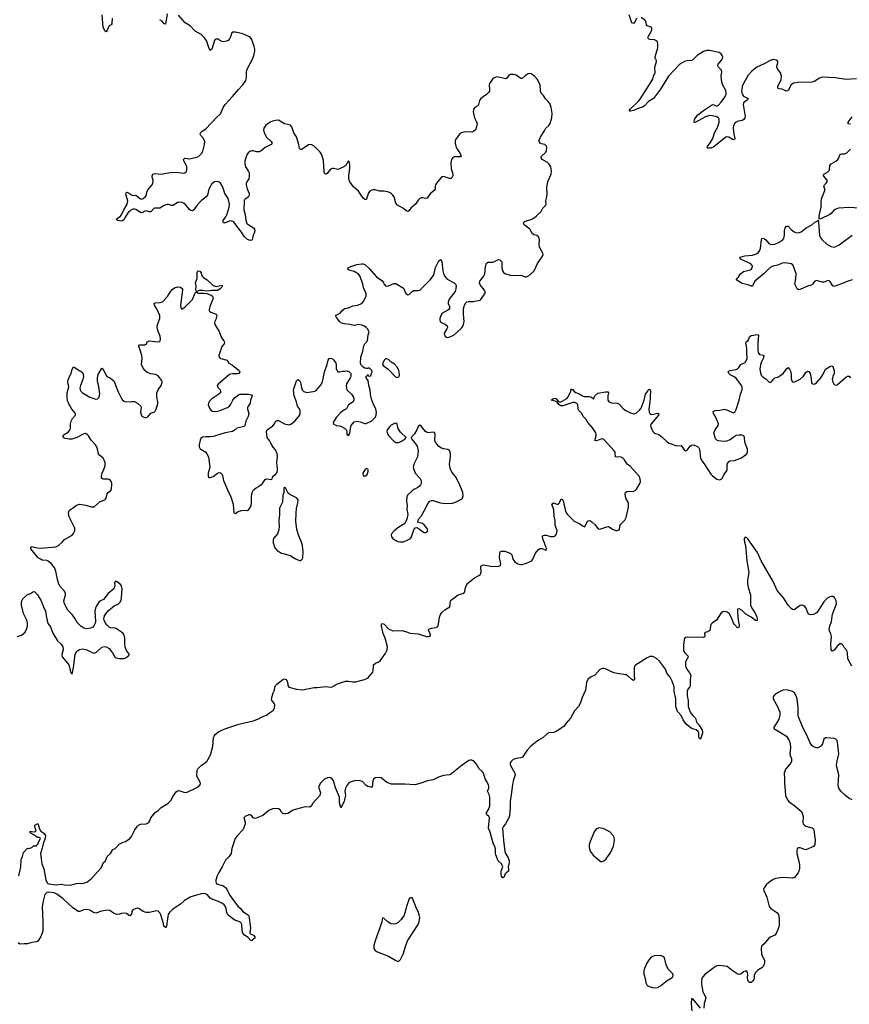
# Model space of a CAD drawing. Header units: inches. Extents: x 1771465 to 1971076, y 472029 to 643563.
# Tile 44 of 127: x 1825626 to 1836793, y 563780 to 577031. Entities that reach past the tile are written whole.
import ezdxf

# ---------------------------------------------------------------- set-up
doc = ezdxf.new("R2010")
doc.units = ezdxf.units.IN
doc.header["$MEASUREMENT"] = 0
for name, color, linetype in [('B8526', 7, 'Continuous'), ('B8527', 7, 'Continuous'), ('B8536', 7, 'Continuous'), ('B8537', 7, 'Continuous')]:
    doc.layers.add(name, color=color, linetype=linetype)

msp = doc.modelspace()

# ---------------------------------------------------------------- linework, layer by layer
at = {"layer": 'B8526', "color": 6}
for points, elevation in [([(1825590, 568731), (1825650, 568749), (1825699, 568790), (1825724, 568836), (1825731, 568870), (1825732, 568910), (1825720, 568950), (1825678, 569038), (1825652, 569150), (1825648, 569192), (1825654, 569210), (1825670, 569235), (1825730, 569294), (1825770, 569311), (1825810, 569336), (1825830, 569331), (1825865, 569290), (1825910, 569221), (1825944, 569130), (1825975, 569070), (1825981, 569010), (1826006, 568906), (1826039, 568859), (1826074, 568774), (1826133, 568673), (1826186, 568626), (1826205, 568590), (1826209, 568550), (1826194, 568490), (1826194, 568470), (1826203, 568450), (1826285, 568350), (1826298, 568318), (1826310, 568252), (1826330, 568225), (1826352, 568312), (1826372, 568490), (1826390, 568527), (1826430, 568557), (1826470, 568562), (1826530, 568550), (1826610, 568510), (1826630, 568505), (1826660, 568520), (1826730, 568585), (1826770, 568596), (1826790, 568593), (1826830, 568570), (1826876, 568510), (1826901, 568461), (1826910, 568450), (1826924, 568444), (1826970, 568436), (1827030, 568436), (1827050, 568444), (1827089, 568470), (1827105, 568490), (1827063, 568543), (1827046, 568586), (1827039, 568630), (1827042, 568710), (1827030, 568746), (1827017, 568770), (1826997, 568790), (1826930, 568832), (1826910, 568841), (1826850, 568847), (1826830, 568856), (1826801, 568881), (1826779, 568910), (1826761, 568950), (1826760, 568970), (1826768, 569010), (1826783, 569037), (1826819, 569081), (1826897, 569143), (1826953, 569167), (1826973, 569187), (1826990, 569218), (1826998, 569250), (1827003, 569370), (1826996, 569410), (1826984, 569430), (1826962, 569450), (1826930, 569469), (1826910, 569469), (1826904, 569450), (1826907, 569410), (1826894, 569370), (1826817, 569310), (1826754, 569230), (1826712, 569208), (1826690, 569190), (1826659, 569141), (1826646, 569110), (1826638, 569070), (1826645, 568930), (1826642, 568910), (1826625, 568875), (1826610, 568857), (1826579, 568841), (1826530, 568833), (1826490, 568841), (1826448, 568868), (1826398, 568918), (1826373, 568970), (1826330, 569026), (1826270, 569090), (1826250, 569128), (1826230, 569170), (1826222, 569210), (1826242, 569290), (1826243, 569310), (1826230, 569339), (1826170, 569404), (1826153, 569433), (1826136, 569496), (1826114, 569610), (1826098, 569650), (1826050, 569714), (1826010, 569746), (1825990, 569752), (1825930, 569759), (1825904, 569770), (1825873, 569790), (1825776, 569910), (1825775, 569930), (1825790, 569943), (1825863, 569923), (1825910, 569919), (1826110, 569937), (1826150, 569953), (1826197, 570000)], 500), ([(1829038, 570000), (1829039, 569990), (1829062, 569922), (1829090, 569886), (1829151, 569850), (1829270, 569818), (1829330, 569778), (1829390, 569753), (1829410, 569751), (1829429, 569770), (1829436, 569790), (1829440, 569870), (1829431, 569950), (1829419, 569999), (1829419, 570000)], 500), ([(1825612, 565510), (1825642, 565630), (1825646, 565730), (1825664, 565770), (1825675, 565825), (1825730, 565882), (1825750, 565878), (1825790, 565892), (1825810, 565912), (1825850, 565914), (1825855, 565925), (1825870, 565934), (1825878, 565962), (1825906, 566010), (1825900, 566020), (1825890, 566026), (1825867, 566027), (1825824, 566050), (1825807, 566067), (1825768, 566090), (1825766, 566110), (1825784, 566104), (1825830, 566101), (1825849, 566110), (1825829, 566170), (1825830, 566192), (1825870, 566212), (1825896, 566130), (1825912, 566110), (1825950, 566082), (1825973, 566050), (1825970, 566016), (1825942, 565938), (1825930, 565881), (1825907, 565810), (1825922, 565670), (1825950, 565603), (1825977, 565457), (1825996, 565416), (1826006, 565406), (1826020, 565400), (1826110, 565387), (1826190, 565396), (1826230, 565386), (1826310, 565382), (1826390, 565406), (1826429, 565409), (1826470, 565405), (1826530, 565424), (1826590, 565470), (1826723, 565617), (1826733, 565630), (1826750, 565685), (1826779, 565710), (1826805, 565770), (1826846, 565810), (1826878, 565862), (1826910, 565878), (1826966, 565934), (1826990, 565951), (1827017, 565963), (1827050, 565971), (1827109, 566010), (1827130, 566038), (1827175, 566130), (1827210, 566179), (1827223, 566190), (1827250, 566204), (1827330, 566208), (1827358, 566222), (1827378, 566250), (1827392, 566290), (1827455, 566365), (1827491, 566389), (1827532, 566430), (1827618, 566482), (1827659, 566521), (1827690, 566581), (1827730, 566638), (1827750, 566654), (1827770, 566658), (1827835, 566635), (1827870, 566633), (1828010, 566698), (1828049, 566730), (1828058, 566750), (1828057, 566770), (1828012, 566850), (1828015, 566930), (1828025, 566950), (1828067, 566993), (1828145, 567050), (1828180, 567110), (1828197, 567150), (1828226, 567254), (1828236, 567370), (1828243, 567390), (1828258, 567410), (1828307, 567450), (1828400, 567490), (1828577, 567550), (1828770, 567597), (1828830, 567618), (1828890, 567650), (1828950, 567671), (1828990, 567705), (1829042, 567738), (1829056, 567770), (1829059, 567810), (1829050, 567834), (1829020, 567870), (1829015, 567890), (1829037, 567970), (1829056, 568010), (1829062, 568050), (1829069, 568070), (1829086, 568090), (1829170, 568151), (1829190, 568159), (1829213, 568150), (1829230, 568120), (1829235, 568070), (1829250, 568047), (1829350, 568023), (1829430, 568013), (1829455, 568015), (1829590, 568046), (1829630, 568045), (1829750, 568056), (1829810, 568050), (1829830, 568053), (1829905, 568095), (1830000, 568125)], 400), ([(1830000, 566530), (1829995, 566510), (1829950, 566426), (1829929, 566490), (1829932, 566570), (1829875, 566695), (1829850, 566788), (1829830, 566815), (1829810, 566828), (1829790, 566833), (1829770, 566830), (1829730, 566810), (1829670, 566750), (1829653, 566710), (1829653, 566690), (1829674, 566630), (1829666, 566590), (1829573, 566487), (1829550, 566447), (1829530, 566433), (1829470, 566437), (1829336, 566404), (1829299, 566390), (1829235, 566350), (1829210, 566344), (1829190, 566344), (1829166, 566350), (1829148, 566368), (1829130, 566398), (1829110, 566411), (1829070, 566415), (1829030, 566410), (1828981, 566390), (1828897, 566323), (1828810, 566284), (1828790, 566282), (1828770, 566288), (1828750, 566318), (1828728, 566328), (1828710, 566328), (1828660, 566310), (1828642, 566290), (1828660, 566230), (1828660, 566210), (1828649, 566170), (1828628, 566130), (1828553, 566047), (1828527, 566010), (1828483, 565877), (1828472, 565810), (1828447, 565770), (1828398, 565722), (1828351, 565629), (1828305, 565555), (1828284, 565510), (1828266, 565450), (1828265, 565430), (1828272, 565412), (1828290, 565399), (1828370, 565373), (1828402, 565350), (1828415, 565330), (1828439, 565270), (1828458, 565238), (1828543, 565123), (1828561, 565101), (1828599, 565070), (1828629, 565029), (1828692, 564990), (1828709, 564970), (1828732, 564808), (1828724, 564744), (1828730, 564730), (1828773, 564710), (1828791, 564689), (1828791, 564670), (1828761, 564650), (1828750, 564635), (1828730, 564643), (1828720, 564660), (1828700, 564680), (1828650, 564710), (1828630, 564736), (1828621, 564770), (1828615, 564855), (1828603, 564883), (1828577, 564897), (1828530, 564910), (1828510, 564921), (1828430, 564980), (1828416, 565010), (1828406, 565070), (1828395, 565095), (1828378, 565118), (1828355, 565135), (1828302, 565162), (1828210, 565196), (1828190, 565211), (1828153, 565253), (1828127, 565267), (1828110, 565270), (1828070, 565265), (1827963, 565237), (1827919, 565221), (1827844, 565176), (1827790, 565128), (1827682, 565058), (1827642, 565018), (1827625, 564990), (1827618, 564962), (1827603, 564830), (1827591, 564809), (1827568, 564830), (1827560, 564870), (1827525, 564985), (1827512, 565012), (1827490, 565033), (1827470, 565038), (1827370, 565016), (1827330, 565017), (1827290, 565028), (1827230, 565071), (1827210, 565075), (1827190, 565071), (1827150, 565050), (1827137, 565030), (1827129, 564990), (1827110, 564970), (1827090, 564979), (1827062, 565002), (1827030, 565009), (1826997, 565003), (1826970, 564992), (1826929, 564989), (1826890, 565005), (1826841, 565041), (1826810, 565049), (1826727, 565033), (1826650, 565006), (1826610, 565019), (1826569, 565049), (1826530, 565058), (1826488, 565052), (1826430, 565031), (1826411, 565031), (1826378, 565058), (1826340, 565080), (1826205, 565205), (1826124, 565264), (1826090, 565280), (1826010, 565291), (1825990, 565285), (1825964, 565256), (1825943, 565170), (1825929, 565090), (1825939, 564890), (1825936, 564770), (1825930, 564740), (1825910, 564692), (1825870, 564632), (1825850, 564620), (1825790, 564612), (1825730, 564592), (1825684, 564596), (1825629, 564589), (1825607, 564607)], 400)]:
    msp.add_lwpolyline(points, dxfattribs=dict(at, elevation=elevation))
at = {"layer": 'B8527', "color": 6, "elevation": 500}
for points in [[(1826872, 577050), (1826865, 576975), (1826857, 576963), (1826830, 576948), (1826800, 576880), (1826790, 576867), (1826770, 576882), (1826748, 576930), (1826734, 577094)], [(1830000, 575058), (1829989, 575051), (1829930, 575022), (1829910, 575016), (1829850, 575029), (1829830, 575029), (1829807, 575013), (1829770, 574966), (1829750, 574953), (1829738, 574958), (1829730, 574966), (1829726, 574986), (1829714, 575134), (1829694, 575214), (1829670, 575249), (1829589, 575329), (1829550, 575350), (1829514, 575346), (1829430, 575290), (1829410, 575281), (1829390, 575296), (1829383, 575350), (1829354, 575454), (1829314, 575510), (1829290, 575590), (1829273, 575610), (1829190, 575631), (1829110, 575678), (1829070, 575676), (1829030, 575665), (1828996, 575650), (1828938, 575610), (1828910, 575570), (1828906, 575550), (1828916, 575510), (1828947, 575450), (1829013, 575390), (1829023, 575370), (1829013, 575350), (1828930, 575310), (1828876, 575264), (1828850, 575252), (1828813, 575253), (1828770, 575265), (1828750, 575265), (1828725, 575255), (1828703, 575237), (1828683, 575210), (1828668, 575172), (1828658, 575130), (1828656, 575090), (1828666, 575050), (1828707, 574990), (1828714, 574970), (1828715, 574925), (1828711, 574890), (1828685, 574850), (1828676, 574830), (1828676, 574810), (1828686, 574754), (1828713, 574690), (1828714, 574670), (1828699, 574641), (1828658, 574610), (1828647, 574593), (1828643, 574470), (1828659, 574410), (1828671, 574330), (1828684, 574290), (1828708, 574268), (1828771, 574230), (1828787, 574210), (1828789, 574190), (1828784, 574156), (1828768, 574130), (1828756, 574070), (1828750, 574063), (1828730, 574058), (1828690, 574074), (1828650, 574110), (1828613, 574170), (1828510, 574305), (1828496, 574316), (1828470, 574323), (1828450, 574320), (1828390, 574297), (1828370, 574298), (1828365, 574305), (1828366, 574330), (1828402, 574378), (1828415, 574405), (1828446, 574510), (1828451, 574550), (1828430, 574623), (1828389, 574690), (1828371, 574750), (1828350, 574793), (1828328, 574830), (1828310, 574846), (1828290, 574854), (1828250, 574848), (1828210, 574821), (1828170, 574750), (1828153, 574670), (1828142, 574650), (1828067, 574593), (1828012, 574530), (1827970, 574470), (1827950, 574460), (1827930, 574463), (1827910, 574476), (1827852, 574550), (1827839, 574559), (1827810, 574571), (1827770, 574573), (1827750, 574569), (1827690, 574529), (1827670, 574530), (1827630, 574544), (1827610, 574543), (1827570, 574529), (1827510, 574496), (1827445, 574495), (1827430, 574489), (1827390, 574447), (1827387, 574447), (1827370, 574445), (1827330, 574457), (1827310, 574454), (1827270, 574430), (1827250, 574435), (1827190, 574477), (1827170, 574481), (1827150, 574480), (1827116, 574464), (1827084, 574436), (1827045, 574375), (1827030, 574343), (1827010, 574323), (1826990, 574321), (1826946, 574330), (1826929, 574350), (1826978, 574382), (1826997, 574403), (1827029, 574470), (1827074, 574550), (1827082, 574590), (1827058, 574670), (1827055, 574690), (1827059, 574701), (1827070, 574708), (1827090, 574701), (1827130, 574673), (1827150, 574666), (1827190, 574669), (1827250, 574621), (1827270, 574617), (1827290, 574624), (1827321, 574650), (1827332, 574670), (1827338, 574710), (1827350, 574739), (1827410, 574810), (1827420, 574830), (1827421, 574870), (1827410, 574910), (1827409, 574930), (1827420, 574950), (1827430, 574957), (1827450, 574960), (1827530, 574951), (1827650, 574975), (1827737, 574977), (1827830, 574967), (1827850, 574970), (1827872, 574990), (1827876, 575010), (1827874, 575050), (1827862, 575082), (1827834, 575130), (1827830, 575151), (1827850, 575168), (1827910, 575156), (1828010, 575179), (1828031, 575190), (1828072, 575230), (1828090, 575260), (1828115, 575350), (1828119, 575390), (1828101, 575430), (1828065, 575470), (1828055, 575490), (1828061, 575510), (1828080, 575530), (1828130, 575561), (1828279, 575721), (1828330, 575765), (1828366, 575850), (1828390, 575890), (1828490, 575995), (1828570, 576091), (1828630, 576154), (1828669, 576211), (1828680, 576250), (1828678, 576330), (1828682, 576350), (1828699, 576390), (1828757, 576490), (1828777, 576550), (1828791, 576610), (1828792, 576632), (1828784, 576670), (1828750, 576765), (1828733, 576790), (1828710, 576805), (1828630, 576839), (1828530, 576863), (1828496, 576864), (1828479, 576850), (1828468, 576810), (1828450, 576773), (1828430, 576752), (1828410, 576740), (1828370, 576732), (1828350, 576735), (1828330, 576744), (1828290, 576773), (1828269, 576770), (1828249, 576751), (1828210, 576632), (1828190, 576617), (1828170, 576657), (1828139, 576750), (1828110, 576792), (1828070, 576831), (1827990, 576876), (1827922, 576950), (1827854, 576990), (1827764, 577090)], [(1827612, 577108), (1827590, 576972), (1827570, 576974), (1827542, 577010), (1827511, 577031)], [(1826197, 570000), (1826230, 570034), (1826330, 570093), (1826350, 570114), (1826367, 570150), (1826366, 570190), (1826290, 570341), (1826283, 570390), (1826285, 570410), (1826296, 570430), (1826350, 570464), (1826390, 570499), (1826430, 570511), (1826518, 570498), (1826590, 570473), (1826630, 570476), (1826710, 570549), (1826770, 570570), (1826780, 570580), (1826788, 570592), (1826801, 570650), (1826817, 570670), (1826850, 570691), (1826862, 570710), (1826864, 570790), (1826860, 570810), (1826850, 570830), (1826830, 570843), (1826810, 570848), (1826748, 570848), (1826735, 570855), (1826725, 570870), (1826725, 570890), (1826735, 570930), (1826765, 570990), (1826777, 571030), (1826776, 571070), (1826765, 571105), (1826748, 571128), (1826699, 571170), (1826688, 571190), (1826670, 571275), (1826645, 571310), (1826588, 571370), (1826550, 571430), (1826532, 571450), (1826510, 571460), (1826490, 571456), (1826394, 571406), (1826326, 571386), (1826290, 571385), (1826236, 571396), (1826222, 571402), (1826210, 571418), (1826207, 571430), (1826225, 571450), (1826279, 571481), (1826298, 571502), (1826308, 571530), (1826310, 571590), (1826319, 571630), (1826336, 571664), (1826378, 571710), (1826377, 571730), (1826329, 571789), (1826291, 571851), (1826268, 571908), (1826263, 571950), (1826265, 572010), (1826285, 572090), (1826275, 572150), (1826277, 572183), (1826290, 572219), (1826319, 572270), (1826331, 572329), (1826350, 572357), (1826370, 572352), (1826428, 572310), (1826455, 572295), (1826470, 572281), (1826480, 572260), (1826483, 572230), (1826476, 572190), (1826442, 572110), (1826435, 572070), (1826438, 572050), (1826448, 572030), (1826472, 572010), (1826570, 571953), (1826650, 571925), (1826673, 571930), (1826697, 571950), (1826706, 571994), (1826692, 572090), (1826674, 572170), (1826672, 572210), (1826683, 572257), (1826730, 572339), (1826750, 572328), (1826783, 572250), (1826797, 572230), (1826850, 572206), (1826892, 572172), (1826950, 572022), (1826990, 571942), (1827010, 571912), (1827030, 571896), (1827050, 571888), (1827130, 571894), (1827170, 571891), (1827210, 571871), (1827255, 571830), (1827261, 571810), (1827253, 571750), (1827259, 571719), (1827266, 571706), (1827287, 571687), (1827310, 571679), (1827330, 571676), (1827350, 571685), (1827390, 571735), (1827437, 571750), (1827450, 571762), (1827463, 571790), (1827485, 571865), (1827487, 571887), (1827473, 571953), (1827473, 572010), (1827491, 572050), (1827532, 572110), (1827545, 572150), (1827537, 572177), (1827490, 572237), (1827454, 572254), (1827390, 572263), (1827342, 572282), (1827310, 572310), (1827283, 572350), (1827267, 572390), (1827274, 572470), (1827270, 572510), (1827253, 572570), (1827228, 572632), (1827231, 572649), (1827244, 572656), (1827310, 572656), (1827319, 572661), (1827332, 572670), (1827343, 572697), (1827369, 572710), (1827483, 572697), (1827510, 572701), (1827518, 572710), (1827522, 572730), (1827516, 572770), (1827483, 572850), (1827476, 572890), (1827482, 572930), (1827512, 573008), (1827511, 573049), (1827476, 573130), (1827441, 573190), (1827435, 573210), (1827450, 573222), (1827516, 573224), (1827550, 573236), (1827616, 573304), (1827640, 573340), (1827650, 573366), (1827678, 573402), (1827710, 573423), (1827750, 573435), (1827790, 573430), (1827816, 573410), (1827817, 573390), (1827789, 573190), (1827794, 573154), (1827810, 573136), (1827850, 573164), (1827950, 573263), (1827990, 573354), (1827998, 573362), (1828010, 573365), (1828031, 573351), (1828110, 573351), (1828145, 573345), (1828203, 573323), (1828220, 573310), (1828230, 573290), (1828226, 573270), (1828184, 573170), (1828174, 573130), (1828177, 573117), (1828179, 573110), (1828197, 573097), (1828271, 573070), (1828279, 573050), (1828277, 573030), (1828265, 572995), (1828251, 572970), (1828246, 572950), (1828251, 572930), (1828310, 572836), (1828343, 572750), (1828374, 572710), (1828383, 572690), (1828378, 572670), (1828348, 572632), (1828336, 572604), (1828308, 572510), (1828310, 572490), (1828333, 572473), (1828418, 572450), (1828443, 572410), (1828490, 572383), (1828564, 572324), (1828580, 572310), (1828588, 572290), (1828576, 572270), (1828556, 572264), (1828490, 572265), (1828450, 572255), (1828300, 572130), (1828285, 572110), (1828287, 572090), (1828326, 572050), (1828331, 572030), (1828327, 572010), (1828307, 571990), (1828213, 571927), (1828182, 571898), (1828168, 571872), (1828165, 571850), (1828174, 571810), (1828197, 571777), (1828223, 571763), (1828270, 571758), (1828310, 571765), (1828421, 571810), (1828449, 571830), (1828470, 571857), (1828495, 571910), (1828519, 571941), (1828570, 571981), (1828590, 571990), (1828610, 571992), (1828712, 571992), (1828744, 571984), (1828755, 571970), (1828731, 571910), (1828726, 571870), (1828699, 571830), (1828691, 571810), (1828691, 571790), (1828711, 571730), (1828699, 571690), (1828668, 571630), (1828655, 571570), (1828650, 571561), (1828630, 571550), (1828550, 571534), (1828525, 571510), (1828492, 571490), (1828391, 571471), (1828230, 571421), (1828190, 571415), (1828130, 571417), (1828088, 571412), (1828065, 571395), (1828053, 571370), (1828043, 571310), (1828043, 571283), (1828056, 571256), (1828131, 571210), (1828147, 571190), (1828167, 571150), (1828184, 571010), (1828162, 570930), (1828163, 570883), (1828171, 570871), (1828190, 570868), (1828230, 570883), (1828290, 570929), (1828310, 570936), (1828330, 570933), (1828343, 570923), (1828356, 570896), (1828370, 570831), (1828424, 570704), (1828470, 570610), (1828498, 570510), (1828510, 570394), (1828530, 570386), (1828568, 570412), (1828610, 570426), (1828650, 570430), (1828690, 570427), (1828710, 570438), (1828730, 570465), (1828740, 570490), (1828746, 570530), (1828745, 570610), (1828757, 570670), (1828775, 570705), (1828807, 570733), (1828840, 570750), (1828892, 570790), (1828930, 570845), (1828950, 570850), (1829017, 570843), (1829026, 570854), (1829034, 570890), (1829070, 570911), (1829090, 570936), (1829096, 570984), (1829086, 571070), (1829095, 571150), (1829091, 571190), (1829070, 571241), (1829037, 571277), (1829007, 571330), (1828990, 571369), (1828958, 571410), (1828949, 571490), (1828957, 571510), (1829033, 571567), (1829050, 571587), (1829073, 571627), (1829090, 571639), (1829110, 571636), (1829191, 571591), (1829250, 571578), (1829274, 571586), (1829330, 571629), (1829390, 571704), (1829401, 571730), (1829400, 571770), (1829390, 571796), (1829366, 571830), (1829354, 571890), (1829322, 571970), (1829310, 572050), (1829351, 572169), (1829370, 572190), (1829390, 572174), (1829404, 572150), (1829412, 572130), (1829421, 572070), (1829430, 572048), (1829450, 572027), (1829490, 572014), (1829575, 572025), (1829610, 572037), (1829674, 572106), (1829704, 572156), (1829730, 572290), (1829765, 572390), (1829776, 572450), (1829790, 572473), (1829810, 572476), (1829830, 572471), (1829854, 572450), (1829881, 572410), (1829887, 572390), (1829887, 572330), (1829910, 572291), (1829930, 572291), (1829970, 572303), (1830000, 572303)], [(1830000, 572939), (1829999, 572939), (1829950, 572953), (1829929, 572969), (1829885, 573030), (1829879, 573050), (1829939, 573081), (1829976, 573124), (1829999, 573141), (1830000, 573142)], [(1830000, 571780), (1829950, 571745), (1829884, 571676), (1829845, 571610), (1829849, 571589), (1829890, 571571), (1829930, 571565), (1829957, 571557), (1830000, 571532)], [(1829419, 570000), (1829384, 570084), (1829357, 570170), (1829342, 570282), (1829346, 570390), (1829354, 570454), (1829371, 570531), (1829373, 570570), (1829350, 570597), (1829263, 570643), (1829240, 570660), (1829224, 570684), (1829210, 570722), (1829190, 570736), (1829183, 570730), (1829181, 570670), (1829170, 570626), (1829164, 570536), (1829135, 570485), (1829125, 570455), (1829123, 570370), (1829113, 570290), (1829117, 570210), (1829113, 570167), (1829095, 570110), (1829043, 570050), (1829036, 570030), (1829038, 570000)]]:
    msp.add_lwpolyline(points, dxfattribs=at)
msp.add_lwpolyline([(1828270, 573439), (1828350, 573458), (1828355, 573450), (1828345, 573430), (1828325, 573410), (1828290, 573388), (1828210, 573387), (1828139, 573379), (1828090, 573385), (1828035, 573385), (1828010, 573375), (1828000, 573380), (1827995, 573390), (1827999, 573450), (1827994, 573490), (1828014, 573550), (1828013, 573630), (1828022, 573650), (1828030, 573653), (1828050, 573646), (1828070, 573622), (1828074, 573594), (1828081, 573581), (1828102, 573562), (1828150, 573531), (1828230, 573455)], close=True, dxfattribs=at)
at = {"layer": 'B8536', "color": 6}
for points, elevation in [([(1835384, 570000), (1835395, 569955), (1835414, 569750), (1835442, 569590), (1835422, 569490), (1835422, 569450), (1835432, 569388), (1835463, 569290), (1835464, 569150), (1835480, 569110), (1835517, 569057), (1835542, 569010), (1835555, 568970), (1835554, 568946), (1835550, 568941), (1835530, 568944), (1835470, 568990), (1835399, 569030), (1835350, 569080), (1835310, 569101), (1835290, 569098), (1835287, 569053), (1835299, 568950), (1835312, 568888), (1835310, 568863), (1835305, 568855), (1835290, 568847), (1835248, 568890), (1835234, 568910), (1835214, 568974), (1835178, 569038), (1835150, 569059), (1835114, 569066), (1835090, 569063), (1835070, 569047), (1835006, 568950), (1834949, 568910), (1834931, 568890), (1834923, 568870), (1834914, 568810), (1834890, 568795), (1834855, 568785), (1834846, 568770), (1834850, 568730), (1834840, 568720), (1834825, 568715), (1834750, 568721), (1834710, 568717), (1834610, 568723), (1834584, 568716), (1834575, 568705), (1834570, 568690), (1834560, 568610), (1834561, 568550), (1834567, 568530), (1834580, 568510), (1834620, 568470), (1834624, 568450), (1834590, 568390), (1834589, 568330), (1834605, 568290), (1834643, 568243), (1834658, 568210), (1834653, 568150), (1834653, 568070), (1834647, 568053), (1834618, 568022), (1834609, 567990), (1834612, 567930), (1834625, 567870), (1834626, 567790), (1834640, 567740), (1834660, 567700), (1834687, 567667), (1834724, 567630), (1834736, 567576), (1834770, 567537), (1834812, 567470), (1834816, 567450), (1834815, 567430), (1834791, 567349), (1834770, 567362), (1834766, 567370), (1834767, 567430), (1834759, 567450), (1834732, 567472), (1834670, 567492), (1834596, 567550), (1834557, 567610), (1834530, 567667), (1834479, 567719), (1834460, 567790), (1834457, 567890), (1834437, 567990), (1834434, 568054), (1834411, 568130), (1834384, 568184), (1834338, 568238), (1834318, 568290), (1834306, 568310), (1834239, 568399), (1834196, 568436), (1834150, 568462), (1834110, 568463), (1834070, 568445), (1833914, 568346), (1833902, 568330), (1833899, 568310), (1833897, 568210), (1833900, 568150), (1833890, 568136), (1833867, 568150), (1833818, 568198), (1833790, 568213), (1833670, 568230), (1833630, 568240), (1833590, 568253), (1833510, 568296), (1833490, 568300), (1833470, 568300), (1833436, 568284), (1833370, 568212), (1833310, 568185), (1833273, 568150), (1833257, 568110), (1833243, 568010), (1833198, 567910), (1833170, 567829), (1833146, 567790), (1833093, 567730), (1833038, 567630), (1832979, 567561), (1832950, 567520), (1832846, 567450), (1832810, 567440), (1832750, 567434), (1832730, 567424), (1832673, 567370), (1832610, 567335), (1832506, 567254), (1832459, 567201), (1832393, 567107), (1832370, 567099), (1832310, 567089), (1832270, 567074), (1832240, 567050), (1832229, 567031), (1832228, 567010), (1832234, 566994), (1832290, 566890), (1832295, 566870), (1832270, 566790), (1832254, 566706), (1832248, 566630), (1832226, 566510), (1832227, 566430), (1832221, 566319), (1832211, 566289), (1832163, 566210), (1832133, 566170), (1832127, 566150), (1832138, 565990), (1832156, 565836), (1832166, 565810), (1832202, 565750), (1832213, 565710), (1832213, 565690), (1832199, 565630), (1832206, 565590), (1832204, 565570), (1832162, 565538), (1832146, 565494), (1832136, 565484), (1832130, 565481), (1832110, 565505), (1832107, 565527), (1832109, 565571), (1832128, 565630), (1832110, 565670), (1832068, 565710), (1832036, 565790), (1832030, 565810), (1832032, 565870), (1832027, 565890), (1832000, 565950), (1831957, 566097), (1831938, 566150), (1831950, 566290), (1831942, 566310), (1831912, 566332), (1831903, 566350), (1831936, 566404), (1831956, 566450), (1831954, 566570), (1831945, 566605), (1831923, 566650), (1831940, 566690), (1831942, 566710), (1831937, 566730), (1831919, 566770), (1831893, 566813), (1831870, 566890), (1831855, 566910), (1831810, 566950), (1831777, 567010), (1831750, 567042), (1831730, 567058), (1831710, 567066), (1831690, 567068), (1831670, 567061), (1831581, 566999), (1831427, 566873), (1831410, 566867), (1831330, 566858), (1831264, 566836), (1831190, 566802), (1831110, 566786), (1831056, 566764), (1830950, 566734), (1830810, 566745), (1830739, 566741), (1830630, 566743), (1830566, 566766), (1830490, 566826), (1830467, 566833), (1830412, 566828), (1830387, 566810), (1830378, 566790), (1830370, 566702), (1830350, 566701), (1830310, 566713), (1830290, 566725), (1830239, 566779), (1830210, 566790), (1830150, 566793), (1830100, 566780), (1830075, 566770), (1830050, 566750), (1830030, 566726), (1830011, 566690), (1830002, 566650), (1830010, 566590), (1830000, 566530)], 400), ([(1830000, 568125), (1830010, 568128), (1830050, 568130), (1830110, 568119), (1830150, 568119), (1830265, 568150), (1830310, 568169), (1830379, 568250), (1830386, 568270), (1830390, 568350), (1830415, 568370), (1830450, 568385), (1830476, 568404), (1830545, 568495), (1830573, 568550), (1830576, 568590), (1830547, 568707), (1830520, 568770), (1830498, 568870), (1830496, 568890), (1830501, 568899), (1830510, 568907), (1830530, 568895), (1830592, 568832), (1830650, 568808), (1830772, 568810), (1830846, 568790), (1830877, 568777), (1830990, 568768), (1831102, 568730), (1831130, 568728), (1831146, 568734), (1831154, 568750), (1831150, 568770), (1831130, 568810), (1831133, 568830), (1831170, 568843), (1831229, 568851), (1831254, 568866), (1831265, 568895), (1831277, 568990), (1831292, 569028), (1831307, 569053), (1831348, 569090), (1831418, 569130), (1831426, 569210), (1831438, 569222), (1831530, 569290), (1831593, 569307), (1831606, 569314), (1831617, 569330), (1831622, 569370), (1831634, 569410), (1831658, 569450), (1831750, 569519), (1831807, 569553), (1831828, 569570), (1831838, 569602), (1831832, 569668), (1831838, 569682), (1831850, 569690), (1831870, 569693), (1831990, 569674), (1832070, 569675), (1832096, 569684), (1832103, 569710), (1832083, 569790), (1832087, 569853), (1832092, 569870), (1832110, 569879), (1832157, 569877), (1832230, 569852), (1832249, 569829), (1832262, 569770), (1832290, 569737), (1832332, 569710), (1832370, 569700), (1832390, 569699), (1832450, 569716), (1832519, 569750), (1832535, 569770), (1832567, 569853), (1832610, 569900), (1832630, 569913), (1832656, 569916), (1832698, 569898), (1832710, 569887), (1832714, 569890), (1832717, 569910), (1832713, 569930), (1832686, 570000)], 400), ([(1836829, 568330), (1836774, 568430), (1836771, 568510), (1836765, 568530), (1836750, 568553), (1836722, 568582), (1836710, 568607), (1836690, 568631), (1836668, 568630), (1836630, 568598), (1836592, 568550), (1836570, 568533), (1836558, 568538), (1836550, 568549), (1836546, 568630), (1836552, 568730), (1836544, 568764), (1836525, 568805), (1836523, 568830), (1836529, 568870), (1836555, 568930), (1836569, 569030), (1836620, 569170), (1836617, 569210), (1836593, 569253), (1836570, 569267), (1836550, 569268), (1836521, 569259), (1836490, 569242), (1836450, 569196), (1836370, 569070), (1836350, 569049), (1836310, 569028), (1836270, 569022), (1836250, 569030), (1836237, 569050), (1836213, 569113), (1836195, 569135), (1836170, 569148), (1836150, 569152), (1836130, 569146), (1836050, 569090), (1836030, 569092), (1836010, 569107), (1835971, 569150), (1835908, 569250), (1835822, 569350), (1835768, 569470), (1835608, 569750), (1835559, 569859), (1835460, 570000)], 400), ([(1836832, 566532), (1836790, 566551), (1836740, 566590), (1836677, 566650), (1836651, 566690), (1836645, 566730), (1836651, 566870), (1836623, 566990), (1836627, 567033), (1836651, 567150), (1836636, 567310), (1836630, 567331), (1836610, 567350), (1836590, 567356), (1836492, 567368), (1836475, 567365), (1836452, 567348), (1836434, 567286), (1836410, 567254), (1836370, 567234), (1836350, 567234), (1836310, 567246), (1836290, 567262), (1836260, 567310), (1836236, 567370), (1836159, 567530), (1836110, 567650), (1836104, 567670), (1836105, 567770), (1836092, 567890), (1836077, 567930), (1836054, 567970), (1836029, 567990), (1835970, 568010), (1835910, 568011), (1835870, 567995), (1835826, 567970), (1835779, 567930), (1835769, 567910), (1835767, 567890), (1835827, 567787), (1835856, 567710), (1835859, 567670), (1835844, 567616), (1835815, 567565), (1835776, 567510), (1835776, 567490), (1835890, 567426), (1835947, 567387), (1835980, 567340), (1835997, 567290), (1836000, 567230), (1835993, 567150), (1835997, 567130), (1836014, 567090), (1836014, 567050), (1835993, 567010), (1835940, 566950), (1835928, 566930), (1835915, 566890), (1835922, 566810), (1835920, 566760), (1835934, 566590), (1835962, 566530), (1835978, 566510), (1836066, 566446), (1836153, 566370), (1836171, 566310), (1836169, 566229), (1836174, 566210), (1836189, 566190), (1836210, 566178), (1836290, 566155), (1836306, 566146), (1836318, 566130), (1836332, 565988), (1836329, 565931), (1836310, 565906), (1836210, 565859), (1836190, 565862), (1836130, 565887), (1836110, 565885), (1836090, 565871), (1836085, 565850), (1836088, 565812), (1836119, 565690), (1836125, 565650), (1836124, 565610), (1836114, 565570), (1836104, 565550), (1836054, 565486), (1836030, 565476), (1835894, 565486), (1835806, 565474), (1835770, 565458), (1835705, 565415), (1835673, 565387), (1835645, 565350), (1835640, 565330), (1835643, 565310), (1835683, 565223), (1835716, 565096), (1835738, 565070), (1835817, 565017), (1835838, 564990), (1835851, 564930), (1835850, 564850), (1835839, 564810), (1835807, 564733), (1835790, 564710), (1835730, 564682), (1835711, 564669), (1835647, 564593), (1835610, 564562), (1835605, 564530), (1835613, 564453), (1835650, 564370), (1835651, 564349), (1835644, 564310), (1835635, 564290), (1835615, 564270), (1835560, 564240), (1835530, 564210), (1835512, 564170), (1835512, 564130), (1835507, 564113), (1835490, 564092), (1835470, 564076), (1835450, 564074), (1835434, 564094), (1835425, 564130), (1835426, 564190), (1835421, 564210), (1835410, 564229), (1835390, 564228), (1835370, 564219), (1835334, 564186), (1835310, 564180), (1835285, 564190), (1835217, 564237), (1835173, 564273), (1835147, 564287), (1835050, 564302), (1835010, 564299), (1834990, 564291), (1834850, 564181), (1834821, 564150), (1834809, 564130), (1834803, 564090), (1834804, 564050), (1834822, 563950), (1834829, 563929), (1834861, 563870), (1834859, 563850), (1834839, 563790), (1834836, 563730)], 500), ([(1834790, 563730), (1834690, 563849), (1834670, 563858), (1834668, 563852), (1834663, 563797), (1834672, 563692)], 500)]:
    msp.add_lwpolyline(points, dxfattribs=dict(at, elevation=elevation))
at = {"layer": 'B8536', "color": 6, "elevation": 500}
for points in [[(1833430, 566156), (1833390, 566142), (1833362, 566110), (1833304, 565970), (1833293, 565927), (1833290, 565890), (1833303, 565843), (1833347, 565787), (1833430, 565716), (1833450, 565703), (1833470, 565700), (1833490, 565710), (1833520, 565740), (1833585, 565830), (1833620, 565910), (1833634, 565990), (1833627, 566027), (1833616, 566050), (1833570, 566100), (1833490, 566141)], [(1830910, 565214), (1830890, 565213), (1830870, 565202), (1830835, 565110), (1830810, 565010), (1830799, 564981), (1830760, 564920), (1830720, 564880), (1830690, 564864), (1830670, 564860), (1830623, 564863), (1830584, 564884), (1830530, 564935), (1830518, 564938), (1830510, 564946), (1830499, 564890), (1830474, 564810), (1830415, 564650), (1830393, 564570), (1830395, 564530), (1830405, 564510), (1830430, 564493), (1830590, 564430), (1830690, 564368), (1830710, 564359), (1830730, 564359), (1830750, 564383), (1830787, 564453), (1830822, 564570), (1830846, 564634), (1830990, 564856), (1831005, 564890), (1831010, 564950), (1831003, 564983), (1830990, 565030), (1830969, 565070), (1830915, 565210)], [(1834250, 564436), (1834167, 564433), (1834126, 564414), (1834097, 564383), (1834066, 564334), (1834036, 564264), (1834028, 564230), (1834029, 564190), (1834049, 564110), (1834054, 564070), (1834070, 564033), (1834098, 564018), (1834145, 564005), (1834190, 564002), (1834210, 564006), (1834250, 564028), (1834341, 564099), (1834397, 564130), (1834418, 564150), (1834421, 564170), (1834416, 564190), (1834402, 564210), (1834360, 564250), (1834340, 564280), (1834327, 564310), (1834304, 564404), (1834284, 564424)]]:
    msp.add_lwpolyline(points, close=True, dxfattribs=at)
at = {"layer": 'B8537', "color": 6}
for points, elevation in [([(1833928, 577052), (1833910, 577006), (1833890, 576978), (1833868, 576990), (1833830, 577094)], 400), ([(1836890, 576237), (1836748, 576228), (1836609, 576250), (1836430, 576257), (1836390, 576246), (1836330, 576204), (1836290, 576188), (1836106, 576186), (1836044, 576176), (1836010, 576153), (1835970, 576080), (1835950, 576071), (1835890, 576095), (1835850, 576102), (1835831, 576111), (1835829, 576130), (1835874, 576226), (1835880, 576270), (1835870, 576313), (1835827, 576370), (1835818, 576390), (1835819, 576410), (1835833, 576450), (1835829, 576469), (1835810, 576485), (1835790, 576492), (1835770, 576493), (1835730, 576483), (1835645, 576435), (1835550, 576393), (1835481, 576339), (1835430, 576286), (1835368, 576170), (1835353, 576130), (1835345, 576090), (1835344, 576064), (1835350, 576030), (1835370, 576002), (1835431, 575970), (1835425, 575950), (1835369, 575910), (1835364, 575890), (1835390, 575730), (1835388, 575710), (1835372, 575688), (1835350, 575675), (1835295, 575665), (1835270, 575652), (1835250, 575633), (1835236, 575604), (1835229, 575570), (1835240, 575490), (1835254, 575430), (1835250, 575417), (1835230, 575415), (1835170, 575451), (1835150, 575455), (1835130, 575450), (1834970, 575319), (1834930, 575303), (1834890, 575304), (1834879, 575310), (1834886, 575330), (1834915, 575365), (1834956, 575430), (1834979, 575510), (1835022, 575590), (1835043, 575650), (1835043, 575690), (1835031, 575711), (1835010, 575723), (1834950, 575738), (1834910, 575742), (1834857, 575723), (1834710, 575644), (1834704, 575650), (1834710, 575686), (1834722, 575710), (1834756, 575750), (1834831, 575810), (1834950, 575890), (1834970, 575885), (1834999, 575870), (1835010, 575868), (1835030, 575874), (1835070, 575920), (1835116, 575990), (1835135, 576030), (1835137, 576050), (1835130, 576076), (1835092, 576150), (1835078, 576190), (1835069, 576270), (1835078, 576330), (1835074, 576350), (1835033, 576390), (1835022, 576410), (1835028, 576430), (1835079, 576490), (1835088, 576510), (1835089, 576530), (1835083, 576550), (1835070, 576570), (1835040, 576590), (1834910, 576614), (1834870, 576615), (1834830, 576601), (1834747, 576550), (1834689, 576491), (1834670, 576483), (1834604, 576476), (1834573, 576467), (1834514, 576430), (1834359, 576270), (1834250, 576095), (1834156, 575970), (1834088, 575932), (1834030, 575869), (1834010, 575854), (1833959, 575841), (1833890, 575810), (1833850, 575798), (1833839, 575799), (1833830, 575810), (1833846, 575830), (1833952, 575930), (1833978, 575962), (1834149, 576230), (1834157, 576270), (1834178, 576322), (1834175, 576390), (1834198, 576470), (1834194, 576494), (1834180, 576510), (1834180, 576530), (1834214, 576650), (1834218, 576710), (1834211, 576731), (1834191, 576751), (1834170, 576759), (1834110, 576764), (1834090, 576772), (1834081, 576790), (1834089, 576810), (1834126, 576870), (1834134, 576890), (1834135, 576915), (1834125, 576930), (1834070, 576948), (1834062, 576962), (1834053, 577010), (1834035, 577030), (1833990, 577058)], 400), ([(1830000, 573142), (1830051, 573151), (1830110, 573178), (1830175, 573190), (1830230, 573213), (1830250, 573234), (1830291, 573310), (1830289, 573350), (1830257, 573410), (1830247, 573470), (1830210, 573577), (1830190, 573601), (1830150, 573630), (1830130, 573640), (1830075, 573655), (1830045, 573670), (1830049, 573690), (1830084, 573710), (1830164, 573736), (1830230, 573746), (1830250, 573745), (1830270, 573737), (1830330, 573684), (1830429, 573570), (1830500, 573520), (1830518, 573498), (1830532, 573470), (1830550, 573450), (1830570, 573445), (1830590, 573448), (1830660, 573480), (1830690, 573481), (1830790, 573418), (1830825, 573345), (1830850, 573327), (1830870, 573332), (1830910, 573375), (1830930, 573386), (1830990, 573386), (1831010, 573393), (1831150, 573529), (1831197, 573590), (1831207, 573613), (1831224, 573696), (1831270, 573784), (1831290, 573802), (1831305, 573785), (1831310, 573771), (1831320, 573650), (1831330, 573613), (1831350, 573574), (1831379, 573539), (1831472, 573490), (1831492, 573472), (1831500, 573450), (1831498, 573410), (1831486, 573374), (1831408, 573270), (1831392, 573230), (1831392, 573210), (1831412, 573170), (1831410, 573145), (1831402, 573130), (1831390, 573121), (1831330, 573089), (1831310, 573072), (1831295, 573050), (1831282, 573010), (1831281, 572990), (1831288, 572968), (1831312, 572952), (1831355, 572935), (1831380, 572910), (1831383, 572890), (1831377, 572870), (1831340, 572810), (1831342, 572790), (1831354, 572770), (1831370, 572759), (1831390, 572755), (1831430, 572766), (1831473, 572790), (1831570, 572875), (1831597, 572910), (1831608, 572970), (1831600, 573070), (1831602, 573138), (1831612, 573188), (1831630, 573222), (1831646, 573234), (1831662, 573238), (1831730, 573240), (1831823, 573257), (1831834, 573266), (1831890, 573349), (1831891, 573370), (1831883, 573390), (1831822, 573462), (1831814, 573490), (1831820, 573510), (1831867, 573573), (1831886, 573610), (1831898, 573710), (1831910, 573753), (1831930, 573766), (1831990, 573766), (1832010, 573772), (1832070, 573802), (1832090, 573797), (1832114, 573770), (1832117, 573690), (1832125, 573650), (1832138, 573630), (1832165, 573610), (1832231, 573591), (1832290, 573586), (1832370, 573591), (1832429, 573569), (1832450, 573570), (1832490, 573591), (1832549, 573650), (1832598, 573750), (1832661, 573839), (1832671, 573869), (1832669, 573890), (1832621, 573970), (1832619, 574010), (1832623, 574070), (1832619, 574090), (1832610, 574108), (1832586, 574126), (1832550, 574137), (1832530, 574148), (1832492, 574210), (1832416, 574270), (1832408, 574290), (1832415, 574310), (1832430, 574321), (1832510, 574342), (1832550, 574365), (1832582, 574390), (1832647, 574450), (1832667, 574493), (1832704, 574530), (1832714, 574550), (1832710, 574590), (1832723, 574650), (1832727, 574690), (1832722, 574770), (1832731, 574829), (1832739, 574861), (1832782, 574950), (1832785, 574995), (1832774, 575050), (1832750, 575090), (1832730, 575110), (1832661, 575150), (1832646, 575170), (1832647, 575190), (1832708, 575250), (1832718, 575270), (1832723, 575310), (1832717, 575330), (1832696, 575350), (1832650, 575359), (1832630, 575369), (1832618, 575390), (1832618, 575398), (1832619, 575410), (1832636, 575450), (1832694, 575546), (1832710, 575572), (1832750, 575609), (1832765, 575635), (1832791, 575709), (1832795, 575770), (1832780, 575850), (1832761, 575901), (1832741, 575930), (1832704, 575964), (1832677, 576010), (1832644, 576044), (1832636, 576070), (1832632, 576150), (1832615, 576190), (1832590, 576230), (1832557, 576270), (1832510, 576301), (1832490, 576306), (1832470, 576300), (1832430, 576274), (1832390, 576241), (1832370, 576238), (1832310, 576283), (1832273, 576293), (1832250, 576293), (1832229, 576291), (1832210, 576284), (1832189, 576250), (1832170, 576236), (1832050, 576261), (1832012, 576248), (1831991, 576229), (1831952, 576170), (1831944, 576150), (1831950, 576090), (1831948, 576070), (1831937, 576050), (1831910, 576023), (1831832, 575970), (1831817, 575943), (1831803, 575890), (1831793, 575870), (1831752, 575848), (1831733, 575827), (1831730, 575790), (1831738, 575750), (1831749, 575710), (1831776, 575656), (1831783, 575630), (1831777, 575590), (1831760, 575550), (1831734, 575526), (1831710, 575518), (1831617, 575523), (1831572, 575510), (1831548, 575490), (1831489, 575410), (1831486, 575370), (1831496, 575330), (1831514, 575290), (1831554, 575230), (1831567, 575190), (1831556, 575184), (1831493, 575187), (1831477, 575183), (1831451, 575169), (1831439, 575150), (1831431, 575110), (1831434, 575030), (1831458, 574950), (1831457, 574930), (1831448, 574910), (1831430, 574893), (1831410, 574893), (1831330, 574920), (1831310, 574914), (1831250, 574850), (1831224, 574810), (1831218, 574790), (1831218, 574750), (1831207, 574730), (1831151, 574689), (1831113, 574627), (1831090, 574623), (1831052, 574632), (1831030, 574633), (1831010, 574625), (1830990, 574604), (1830953, 574547), (1830890, 574493), (1830870, 574462), (1830850, 574450), (1830830, 574457), (1830790, 574491), (1830710, 574533), (1830690, 574560), (1830665, 574645), (1830650, 574670), (1830619, 574699), (1830576, 574716), (1830530, 574725), (1830470, 574721), (1830410, 574740), (1830390, 574742), (1830364, 574736), (1830338, 574722), (1830320, 574700), (1830290, 574607), (1830270, 574610), (1830250, 574631), (1830185, 574725), (1830121, 574781), (1830069, 574850), (1830058, 574890), (1830057, 574930), (1830071, 575031), (1830070, 575086), (1830061, 575121), (1830052, 575132), (1830016, 575070), (1830000, 575058)], 500), ([(1836810, 575624), (1836780, 575630), (1836778, 575650), (1836830, 575725)], 400), ([(1836924, 574496), (1836790, 574505), (1836650, 574493), (1836590, 574470), (1836550, 574424), (1836530, 574408), (1836410, 574349), (1836388, 574348), (1836389, 574389), (1836413, 574510), (1836414, 574570), (1836421, 574619), (1836466, 574730), (1836466, 574750), (1836451, 574790), (1836458, 574810), (1836482, 574830), (1836496, 574850), (1836495, 574870), (1836448, 574930), (1836452, 574950), (1836499, 574981), (1836520, 575000), (1836528, 575012), (1836532, 575070), (1836550, 575092), (1836613, 575127), (1836641, 575150), (1836654, 575170), (1836670, 575219), (1836690, 575225), (1836734, 575226), (1836759, 575241), (1836810, 575287)], 400), ([(1836830, 573532), (1836750, 573505), (1836690, 573478), (1836590, 573440), (1836570, 573447), (1836531, 573511), (1836510, 573520), (1836450, 573497), (1836430, 573498), (1836350, 573523), (1836327, 573513), (1836299, 573470), (1836283, 573457), (1836230, 573445), (1836130, 573400), (1836110, 573396), (1836090, 573410), (1836059, 573470), (1836075, 573550), (1836077, 573617), (1836044, 573710), (1836031, 573730), (1836010, 573745), (1835930, 573760), (1835890, 573754), (1835830, 573729), (1835766, 573714), (1835730, 573695), (1835647, 573613), (1835522, 573510), (1835508, 573490), (1835490, 573444), (1835470, 573445), (1835430, 573464), (1835350, 573482), (1835272, 573530), (1835282, 573550), (1835297, 573563), (1835327, 573610), (1835349, 573630), (1835370, 573640), (1835457, 573663), (1835470, 573670), (1835487, 573690), (1835490, 573710), (1835485, 573725), (1835466, 573746), (1835330, 573810), (1835318, 573830), (1835324, 573836), (1835387, 573853), (1835490, 573862), (1835530, 573875), (1835560, 573890), (1835579, 573910), (1835599, 573950), (1835610, 574070), (1835616, 574084), (1835628, 574092), (1835650, 574082), (1835670, 574066), (1835710, 574021), (1835730, 574009), (1835750, 574005), (1835790, 574012), (1835830, 574028), (1835890, 574061), (1835910, 574088), (1835918, 574110), (1835922, 574130), (1835920, 574190), (1835928, 574230), (1835950, 574253), (1835970, 574250), (1836010, 574207), (1836050, 574178), (1836075, 574165), (1836110, 574163), (1836144, 574176), (1836213, 574230), (1836291, 574269), (1836330, 574304), (1836360, 574320), (1836372, 574332), (1836380, 574300), (1836390, 574132), (1836403, 574103), (1836429, 574070), (1836491, 574010), (1836520, 573990), (1836550, 573977), (1836589, 573971), (1836610, 573977), (1836657, 574003), (1836830, 574129)], 400), ([(1830000, 571532), (1830007, 571527), (1830026, 571506), (1830031, 571490), (1830031, 571450), (1830050, 571436), (1830070, 571462), (1830077, 571530), (1830089, 571570), (1830130, 571619), (1830170, 571628), (1830210, 571619), (1830270, 571597), (1830290, 571597), (1830367, 571633), (1830410, 571678), (1830423, 571710), (1830429, 571751), (1830418, 571790), (1830385, 571865), (1830359, 571939), (1830347, 571990), (1830345, 572050), (1830326, 572110), (1830315, 572175), (1830288, 572212), (1830288, 572232), (1830302, 572238), (1830310, 572254), (1830318, 572238), (1830350, 572234), (1830369, 572290), (1830368, 572310), (1830330, 572346), (1830310, 572338), (1830290, 572338), (1830270, 572342), (1830250, 572354), (1830221, 572381), (1830212, 572410), (1830219, 572490), (1830245, 572570), (1830259, 572641), (1830272, 572668), (1830309, 572711), (1830318, 572790), (1830329, 572830), (1830308, 572870), (1830290, 572888), (1830258, 572910), (1830230, 572920), (1830190, 572930), (1830130, 572915), (1830070, 572930), (1830000, 572939)], 500), ([(1832686, 570000), (1832674, 570030), (1832665, 570075), (1832670, 570090), (1832690, 570096), (1832713, 570093), (1832770, 570076), (1832810, 570074), (1832830, 570081), (1832850, 570106), (1832859, 570150), (1832835, 570230), (1832832, 570290), (1832819, 570350), (1832814, 570434), (1832790, 570510), (1832810, 570527), (1832870, 570506), (1832890, 570528), (1832910, 570576), (1832930, 570581), (1832944, 570544), (1832974, 570414), (1832995, 570375), (1833090, 570283), (1833167, 570247), (1833210, 570215), (1833232, 570208), (1833270, 570281), (1833290, 570293), (1833310, 570286), (1833330, 570269), (1833371, 570231), (1833410, 570183), (1833419, 570179), (1833430, 570176), (1833450, 570178), (1833530, 570208), (1833550, 570209), (1833615, 570170), (1833650, 570156), (1833670, 570155), (1833694, 570166), (1833702, 570178), (1833710, 570230), (1833717, 570243), (1833770, 570297), (1833789, 570330), (1833820, 570470), (1833819, 570530), (1833790, 570584), (1833782, 570610), (1833777, 570650), (1833781, 570670), (1833797, 570683), (1833894, 570686), (1833910, 570693), (1833929, 570711), (1833970, 570778), (1833981, 570810), (1833976, 570850), (1833963, 570890), (1833850, 571020), (1833804, 571050), (1833766, 571106), (1833745, 571130), (1833730, 571141), (1833710, 571147), (1833670, 571142), (1833648, 571148), (1833641, 571210), (1833628, 571230), (1833490, 571381), (1833470, 571389), (1833450, 571387), (1833390, 571364), (1833370, 571367), (1833387, 571430), (1833387, 571450), (1833382, 571470), (1833338, 571538), (1833274, 571610), (1833249, 571649), (1833210, 571689), (1833192, 571730), (1833152, 571770), (1833143, 571790), (1833138, 571850), (1833126, 571866), (1833099, 571879), (1833070, 571881), (1832935, 571835), (1832910, 571834), (1832882, 571850), (1832862, 571882), (1832836, 571896), (1832779, 571910), (1832803, 571930), (1832830, 571936), (1832847, 571930), (1832875, 571895), (1832888, 571888), (1832910, 571886), (1832930, 571895), (1832990, 571933), (1833010, 571954), (1833046, 572030), (1833050, 572062), (1833055, 572055), (1833070, 572053), (1833088, 572028), (1833110, 572015), (1833158, 571998), (1833210, 571966), (1833230, 571958), (1833290, 571960), (1833315, 571955), (1833328, 571948), (1833350, 571922), (1833369, 571970), (1833410, 572004), (1833510, 572022), (1833543, 572023), (1833550, 572019), (1833553, 572010), (1833542, 571970), (1833541, 571930), (1833545, 571910), (1833558, 571890), (1833590, 571873), (1833670, 571870), (1833690, 571863), (1833744, 571804), (1833775, 571775), (1833850, 571739), (1833894, 571726), (1833910, 571729), (1833930, 571742), (1833970, 571777), (1833990, 571802), (1834033, 571910), (1834050, 571990), (1834081, 572030), (1834090, 572056), (1834110, 572059), (1834116, 572030), (1834111, 571970), (1834114, 571930), (1834096, 571790), (1834100, 571750), (1834110, 571730), (1834130, 571719), (1834159, 571721), (1834210, 571737), (1834231, 571730), (1834223, 571710), (1834125, 571590), (1834119, 571570), (1834122, 571550), (1834150, 571487), (1834170, 571466), (1834230, 571448), (1834274, 571414), (1834347, 571347), (1834370, 571332), (1834470, 571297), (1834530, 571301), (1834570, 571242), (1834590, 571229), (1834610, 571237), (1834650, 571290), (1834670, 571305), (1834690, 571308), (1834710, 571305), (1834750, 571286), (1834769, 571269), (1834778, 571250), (1834791, 571130), (1834811, 571090), (1834850, 571042), (1834930, 570916), (1834950, 570891), (1835010, 570849), (1835050, 570840), (1835070, 570848), (1835080, 570860), (1835108, 570910), (1835151, 570970), (1835147, 571030), (1835150, 571050), (1835170, 571085), (1835190, 571092), (1835250, 571100), (1835344, 571136), (1835413, 571190), (1835425, 571210), (1835424, 571250), (1835390, 571330), (1835385, 571350), (1835383, 571410), (1835373, 571430), (1835350, 571441), (1835310, 571441), (1835270, 571433), (1835231, 571410), (1835190, 571375), (1835141, 571359), (1835110, 571355), (1835030, 571363), (1835009, 571370), (1834994, 571390), (1834970, 571470), (1834987, 571513), (1835029, 571570), (1835034, 571590), (1835001, 571670), (1834963, 571730), (1834961, 571750), (1834970, 571763), (1834988, 571772), (1835050, 571775), (1835110, 571789), (1835155, 571775), (1835210, 571747), (1835230, 571742), (1835251, 571749), (1835270, 571783), (1835311, 571909), (1835327, 571990), (1835352, 572050), (1835352, 572090), (1835343, 572110), (1835270, 572206), (1835233, 572230), (1835188, 572250), (1835170, 572270), (1835163, 572290), (1835175, 572305), (1835189, 572311), (1835270, 572325), (1835290, 572334), (1835306, 572350), (1835331, 572389), (1835390, 572419), (1835410, 572447), (1835418, 572470), (1835412, 572548), (1835415, 572610), (1835402, 572678), (1835406, 572694), (1835427, 572710), (1835441, 572730), (1835450, 572765), (1835470, 572781), (1835510, 572784), (1835550, 572796), (1835573, 572790), (1835564, 572676), (1835563, 572590), (1835568, 572550), (1835586, 572526), (1835634, 572514), (1835641, 572501), (1835635, 572470), (1835610, 572427), (1835596, 572384), (1835591, 572329), (1835597, 572277), (1835608, 572248), (1835623, 572230), (1835674, 572194), (1835710, 572159), (1835730, 572150), (1835744, 572156), (1835768, 572190), (1835790, 572210), (1835830, 572222), (1835870, 572245), (1835901, 572270), (1835950, 572334), (1835970, 572348), (1835990, 572328), (1836005, 572290), (1836011, 572250), (1836012, 572192), (1836019, 572170), (1836030, 572157), (1836050, 572155), (1836070, 572160), (1836130, 572194), (1836170, 572230), (1836210, 572285), (1836230, 572303), (1836250, 572298), (1836266, 572270), (1836275, 572230), (1836285, 572150), (1836290, 572137), (1836310, 572126), (1836330, 572132), (1836350, 572146), (1836411, 572210), (1836437, 572250), (1836472, 572328), (1836530, 572365), (1836552, 572372), (1836570, 572362), (1836588, 572310), (1836588, 572270), (1836570, 572229), (1836563, 572190), (1836570, 572151), (1836590, 572123), (1836610, 572113), (1836630, 572118), (1836743, 572217), (1836770, 572233), (1836790, 572232), (1836809, 572209)], 400), ([(1830000, 572303), (1830030, 572304), (1830055, 572295), (1830081, 572270), (1830083, 572230), (1830075, 572210), (1830024, 572130), (1830019, 572110), (1830023, 572070), (1830031, 572050), (1830091, 571990), (1830117, 571950), (1830124, 571930), (1830124, 571910), (1830113, 571887), (1830054, 571846), (1830024, 571796), (1830000, 571780)], 500), ([(1835460, 570000), (1835430, 570042), (1835410, 570062), (1835390, 570067), (1835380, 570050), (1835377, 570030), (1835384, 570000)], 400)]:
    msp.add_lwpolyline(points, dxfattribs=dict(at, elevation=elevation))
at = {"layer": 'B8537', "color": 6, "elevation": 500}
for points in [[(1830570, 572469), (1830550, 572469), (1830531, 572449), (1830515, 572410), (1830511, 572390), (1830518, 572378), (1830586, 572326), (1830685, 572225), (1830710, 572217), (1830730, 572223), (1830737, 572243), (1830735, 572290), (1830730, 572312), (1830710, 572349), (1830670, 572394), (1830624, 572424), (1830590, 572457)], [(1830690, 571603), (1830670, 571598), (1830628, 571572), (1830604, 571550), (1830571, 571510), (1830568, 571490), (1830582, 571450), (1830595, 571430), (1830661, 571361), (1830690, 571343), (1830710, 571339), (1830730, 571342), (1830776, 571364), (1830815, 571390), (1830829, 571410), (1830750, 571478), (1830721, 571530), (1830707, 571587)], [(1831010, 571572), (1830990, 571557), (1830970, 571510), (1830941, 571459), (1830896, 571410), (1830899, 571390), (1830942, 571342), (1830974, 571290), (1830989, 571230), (1830987, 571190), (1830979, 571150), (1830930, 571050), (1830922, 571010), (1830925, 570990), (1830949, 570930), (1831018, 570858), (1831029, 570830), (1831030, 570790), (1831023, 570770), (1831008, 570752), (1830986, 570734), (1830930, 570707), (1830910, 570692), (1830847, 570630), (1830835, 570610), (1830831, 570551), (1830841, 570490), (1830839, 570450), (1830851, 570370), (1830838, 570310), (1830811, 570249), (1830730, 570200), (1830668, 570150), (1830629, 570111), (1830625, 570095), (1830632, 570070), (1830650, 570050), (1830690, 570023), (1830714, 570010), (1830742, 570002), (1830790, 570005), (1830851, 570030), (1830886, 570050), (1830901, 570070), (1830930, 570165), (1830950, 570192), (1830970, 570198), (1831001, 570181), (1831036, 570150), (1831070, 570130), (1831095, 570130), (1831110, 570137), (1831120, 570150), (1831110, 570184), (1831070, 570234), (1831050, 570249), (1830986, 570270), (1830995, 570310), (1831030, 570351), (1831090, 570451), (1831121, 570519), (1831148, 570552), (1831170, 570559), (1831190, 570559), (1831286, 570530), (1831325, 570525), (1831390, 570522), (1831450, 570525), (1831490, 570537), (1831566, 570574), (1831587, 570593), (1831597, 570623), (1831592, 570670), (1831540, 570790), (1831490, 570882), (1831441, 570941), (1831421, 570990), (1831412, 571050), (1831426, 571146), (1831426, 571186), (1831415, 571230), (1831390, 571247), (1831330, 571255), (1831304, 571264), (1831270, 571286), (1831248, 571308), (1831224, 571344), (1831215, 571370), (1831217, 571450), (1831210, 571475), (1831190, 571481), (1831130, 571470), (1831110, 571474), (1831088, 571488), (1831050, 571540), (1831030, 571561)], [(1830290, 570989), (1830270, 570975), (1830247, 570930), (1830251, 570891), (1830270, 570887), (1830301, 570910), (1830317, 570950), (1830315, 570975), (1830310, 570982)]]:
    msp.add_lwpolyline(points, close=True, dxfattribs=at)

doc.saveas('drawing.dxf')
